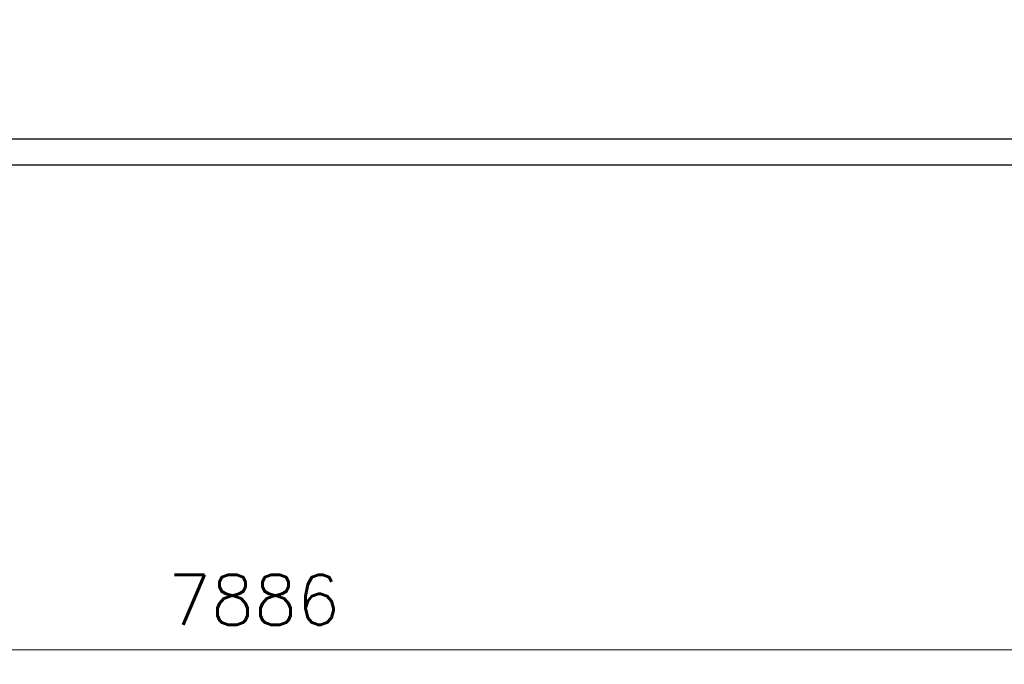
# Model space of a CAD drawing. Header units: inches. Extents: x 0 to 23760, y -13 to 16800.
# Tile 120 of 256: x 4288 to 7037, y 9407 to 11208. Entities that reach past the tile are written whole.
import ezdxf

# ---------------------------------------------------------------- set-up
doc = ezdxf.new("R2010")
doc.units = ezdxf.units.IN
doc.layers.add('1', color=7, linetype='Continuous', true_color=0xffffff)
doc.layers.add('254', color=7, linetype='Continuous', true_color=0xffffff)
doc.styles.add('latin_extended', font='simplex.shx')
doc.dimstyles.get("Standard").update_dxf_attribs({"dimtxt": 0.18, "dimasz": 0.18, "dimexe": 0.18, "dimexo": 0.0625, "dimgap": 0.09, "dimtad": 0, "dimtih": 1, "dimtoh": 1, "dimdec": 4, "dimzin": 0, "dimdsep": 46, "dimtxsty": 'Standard', "dimcen": 0.09, "dimadec": 0, "dimazin": 0, "dimtfac": 1, "dimtdec": 4, "dimtofl": 0, "dimtmove": 0, "dimatfit": 3, "dimfxl": 1, "dimtolj": 1, "dimtzin": 0, "dimarcsym": 0})

# ---------------------------------------------------------------- blocks, each defined once
blk = doc.blocks.new('_U12')
at = {"layer": '254', "color": 3, "linetype": 'Continuous', "lineweight": 13, "transparency": 16777216}
for p, q in [((8888.5, 13749.4), (8888.5, 9407)), ((1002.6, 13394.4), (1002.6, 9407)), ((1142.6, 9447), (8748.5, 9447))]:
    blk.add_line(p, q, dxfattribs=at)
at = {"layer": '254', "color": 3, "transparency": 16777216}
for points in [[(1142.6, 9470.3), (1142.6, 9423.6), (1002.6, 9447)], [(8748.5, 9423.6), (8748.5, 9470.3), (8888.5, 9447)]]:
    blk.add_solid(points, dxfattribs=at)
at = {"layer": 'Defpoints', "color": 0, "transparency": 16777216}
for p in [(8888.5, 13789.4), (1002.6, 13434.4), (8888.5, 9447)]:
    blk.add_point(p, dxfattribs=at)
at = {"layer": '254', "color": 2, "lineweight": 13, "transparency": 16777216, "insert": (4702.2, 9657), "char_height": 140, "attachment_point": 1, "style": 'latin_extended'}
blk.add_mtext('\\A1;7886', dxfattribs=at)

msp = doc.modelspace()

# ---------------------------------------------------------------- linework, layer by layer
at = {"layer": '1', "color": 2, "linetype": 'Continuous', "lineweight": 25}
for p, q in [((8245.534, 10873.46), (2910.534, 10873.46)), ((8245.534, 10801.36), (2910.534, 10801.36))]:
    msp.add_line(p, q, dxfattribs=at)

# ---------------------------------------------------------------- dimensions: what is measured, and where the dimension line sits
at = {"layer": '254', "color": 2, "linetype": 'Continuous', "lineweight": 13}
dim = msp.add_linear_dim(base=(8888.534, 9446.967), p1=(1002.554, 13434.36), p2=(8888.534, 13789.353), dimstyle='Standard', override={"dimscale": 40, "dimtxt": 3.5, "dimasz": 3.5, "dimexe": 1, "dimexo": 1, "dimgap": 1.75, "dimtad": 1, "dimtih": 1, "dimtoh": 0, "dimdec": 0, "dimlfac": 1, "dimzin": 8, "dimdsep": 46, "dimlunit": 2, "dimtxsty": 'latin_extended', "dimsah": 1, "dimse1": 0, "dimse2": 0, "dimsd1": 0, "dimsd2": 0, "dimclrd": 3, "dimclre": 3, "dimclrt": 2, "dimtol": 0, "dimtm": -0.1, "dimtfac": 0.714286, "dimtdec": 3, "dimtofl": 1, "dimtmove": 0, "dimtzin": 8, "dimlwd": 13, "dimlwe": 13}, dxfattribs=at)
dim.commit()
dim.dimension.update_dxf_attribs({"geometry": '_U12', "text_midpoint": (4945.544, 9446.967), "dimtype": 160})

doc.saveas('drawing.dxf')
